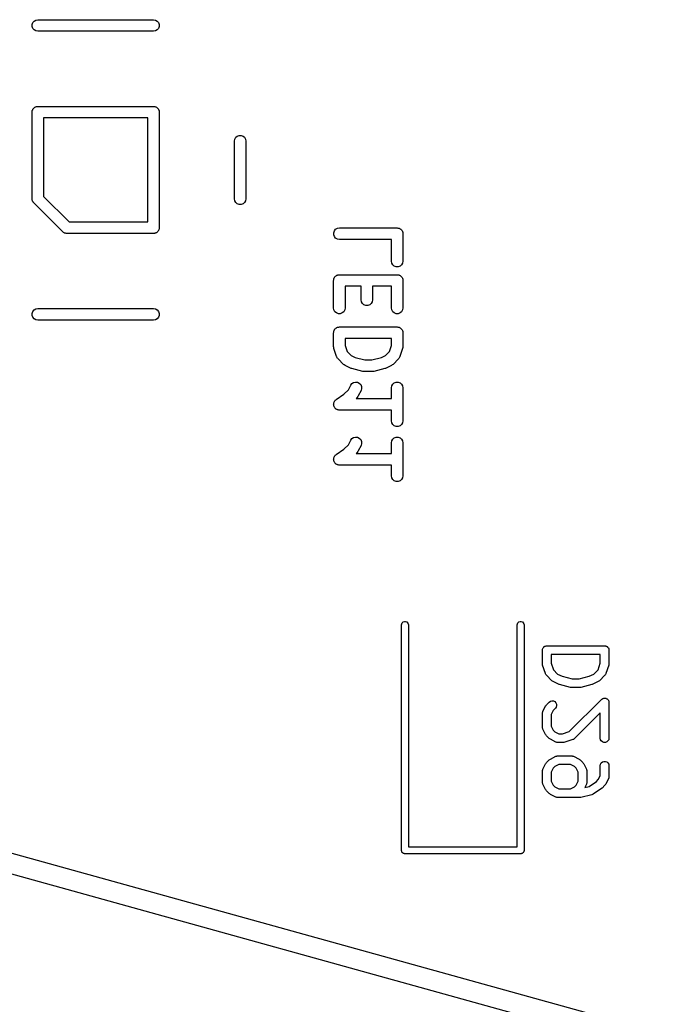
# Model space of a CAD drawing. Extents: x 48 to 353, y -143 to -50.
# Tile 68 of 70: x 319 to 330, y -81 to -64. Entities that reach past the tile are written whole.
import ezdxf

# ---------------------------------------------------------------- set-up
doc = ezdxf.new("R2010")
doc.units = 0
doc.header["$MEASUREMENT"] = 0
doc.layers.add('BLACK', color=7, linetype='CONTINUOUS')

msp = doc.modelspace()

# ---------------------------------------------------------------- linework, layer by layer
at = {"layer": 'Black'}
for p, q in [((318.783, -64.1576), (318.795, -64.125)), ((318.783, -64.1924), (318.783, -64.1576)), ((318.795, -64.225), (318.783, -64.1924)), ((318.795, -64.125), (318.817, -64.0984)), ((318.817, -64.2516), (318.795, -64.225)), ((318.817, -64.0984), (318.847, -64.081)), ((318.847, -64.081), (318.881, -64.075)), ((318.881, -64.075), (320.881, -64.075)), ((320.881, -64.075), (320.915, -64.081)), ((320.915, -64.081), (320.946, -64.0984)), ((320.946, -64.0984), (320.968, -64.125)), ((320.968, -64.225), (320.946, -64.2516)), ((320.968, -64.125), (320.98, -64.1576)), ((320.98, -64.1924), (320.968, -64.225)), ((320.98, -64.1576), (320.98, -64.1924)), ((318.847, -64.269), (318.817, -64.2516)), ((318.881, -64.275), (318.847, -64.269)), ((320.881, -64.275), (318.881, -64.275)), ((320.915, -64.269), (320.881, -64.275)), ((320.946, -64.2516), (320.915, -64.269)), ((318.811, -65.6051), (318.817, -65.5984)), ((318.817, -65.5984), (318.825, -65.594)), ((318.825, -65.594), (318.831, -65.5884)), ((318.831, -65.5884), (318.839, -65.5854)), ((318.839, -65.5854), (318.847, -65.581)), ((318.847, -65.581), (318.856, -65.5795)), ((318.856, -65.5795), (318.864, -65.5765)), ((318.864, -65.5765), (318.873, -65.5765)), ((318.873, -65.5765), (318.881, -65.575)), ((318.881, -65.575), (320.881, -65.575)), ((320.881, -65.575), (320.89, -65.5765)), ((320.89, -65.5765), (320.899, -65.5765)), ((320.899, -65.5765), (320.907, -65.5795)), ((320.907, -65.5795), (320.915, -65.581)), ((320.915, -65.581), (320.923, -65.5854)), ((320.923, -65.5854), (320.931, -65.5884)), ((320.931, -65.5884), (320.938, -65.594)), ((320.938, -65.594), (320.946, -65.5984)), ((320.946, -65.5984), (320.951, -65.6051)), ((318.781, -65.675), (318.783, -65.6664)), ((318.781, -67.175), (318.781, -65.675)), ((318.783, -65.6576), (318.786, -65.6494)), ((318.783, -65.6664), (318.783, -65.6576)), ((318.786, -65.6494), (318.787, -65.6408)), ((318.787, -65.6408), (318.792, -65.6332)), ((318.792, -65.6332), (318.795, -65.625)), ((318.795, -65.625), (318.8, -65.6183)), ((318.8, -65.6183), (318.805, -65.6107)), ((318.805, -65.6107), (318.811, -65.6051)), ((320.951, -65.6051), (320.958, -65.6107)), ((320.958, -65.6107), (320.962, -65.6183)), ((320.962, -65.6183), (320.968, -65.625)), ((320.968, -65.625), (320.971, -65.6332)), ((320.971, -65.6332), (320.975, -65.6408)), ((320.975, -65.6408), (320.977, -65.6494)), ((320.977, -65.6494), (320.98, -65.6576)), ((320.98, -65.6576), (320.98, -65.6664)), ((320.98, -65.6664), (320.981, -65.675)), ((320.981, -65.675), (320.981, -67.675)), ((318.981, -65.775), (318.981, -67.1336)), ((320.781, -65.775), (318.981, -65.775)), ((320.781, -67.575), (320.781, -65.775)), ((322.287, -66.1408), (322.305, -66.1107)), ((322.305, -66.1107), (322.331, -66.0884)), ((322.331, -66.0884), (322.364, -66.0765)), ((322.364, -66.0765), (322.399, -66.0765)), ((322.399, -66.0765), (322.431, -66.0884)), ((322.431, -66.0884), (322.458, -66.1107)), ((322.458, -66.1107), (322.475, -66.1408)), ((322.281, -66.175), (322.287, -66.1408)), ((322.281, -67.175), (322.281, -66.175)), ((322.475, -66.1408), (322.481, -66.175)), ((322.481, -66.175), (322.481, -67.175)), ((318.981, -67.1336), (319.423, -67.575)), ((318.782, -67.1793), (318.781, -67.175)), ((318.782, -67.1837), (318.782, -67.1793)), ((318.785, -67.1963), (318.782, -67.1837)), ((318.787, -67.2092), (318.785, -67.1963)), ((318.789, -67.213), (318.787, -67.2092)), ((318.791, -67.2173), (318.789, -67.213)), ((318.798, -67.228), (318.791, -67.2173)), ((318.805, -67.2393), (318.798, -67.228)), ((318.808, -67.2421), (318.805, -67.2393)), ((318.811, -67.2457), (318.808, -67.2421)), ((319.311, -67.7457), (318.811, -67.2457)), ((322.287, -67.2092), (322.281, -67.175)), ((322.305, -67.2393), (322.287, -67.2092)), ((322.331, -67.2616), (322.305, -67.2393)), ((322.364, -67.2735), (322.331, -67.2616)), ((322.399, -67.2735), (322.364, -67.2735)), ((322.431, -67.2616), (322.399, -67.2735)), ((322.458, -67.2393), (322.431, -67.2616)), ((322.475, -67.2092), (322.458, -67.2393)), ((322.481, -67.175), (322.475, -67.2092)), ((319.423, -67.575), (320.781, -67.575)), ((319.314, -67.7482), (319.311, -67.7457)), ((319.317, -67.7516), (319.314, -67.7482)), ((319.328, -67.7581), (319.317, -67.7516)), ((319.339, -67.7656), (319.328, -67.7581)), ((319.343, -67.7668), (319.339, -67.7656)), ((319.347, -67.769), (319.343, -67.7668)), ((319.36, -67.7712), (319.347, -67.769)), ((319.373, -67.7746), (319.36, -67.7712)), ((319.377, -67.7742), (319.373, -67.7746)), ((319.381, -67.775), (319.377, -67.7742)), ((320.881, -67.775), (319.381, -67.775)), ((320.89, -67.7735), (320.881, -67.775)), ((320.899, -67.7735), (320.89, -67.7735)), ((320.907, -67.7705), (320.899, -67.7735)), ((320.915, -67.769), (320.907, -67.7705)), ((320.923, -67.7646), (320.915, -67.769)), ((320.931, -67.7616), (320.923, -67.7646)), ((320.938, -67.756), (320.931, -67.7616)), ((320.946, -67.7516), (320.938, -67.756)), ((320.951, -67.7449), (320.946, -67.7516)), ((320.958, -67.7393), (320.951, -67.7449)), ((320.962, -67.7317), (320.958, -67.7393)), ((320.968, -67.725), (320.962, -67.7317)), ((320.971, -67.7168), (320.968, -67.725)), ((320.975, -67.7092), (320.971, -67.7168)), ((320.977, -67.7006), (320.975, -67.7092)), ((320.98, -67.6924), (320.977, -67.7006)), ((320.981, -67.675), (320.98, -67.6836)), ((320.98, -67.6836), (320.98, -67.6924)), ((323.998, -67.7612), (324.01, -67.7286)), ((323.998, -67.7959), (323.998, -67.7612)), ((324.01, -67.8286), (323.998, -67.7959)), ((324.01, -67.7286), (324.032, -67.702)), ((324.032, -67.702), (324.062, -67.6846)), ((324.062, -67.6846), (324.096, -67.6786)), ((324.096, -67.6786), (325.096, -67.6786)), ((325.096, -67.6786), (325.105, -67.6801)), ((325.105, -67.6801), (325.113, -67.6801)), ((325.113, -67.6801), (325.122, -67.6831)), ((325.122, -67.6831), (325.13, -67.6846)), ((325.13, -67.6846), (325.138, -67.689)), ((325.138, -67.689), (325.146, -67.692)), ((325.146, -67.692), (325.153, -67.6976)), ((325.153, -67.6976), (325.16, -67.702)), ((325.16, -67.702), (325.166, -67.7087)), ((325.166, -67.7087), (325.173, -67.7143)), ((325.173, -67.7143), (325.177, -67.7219)), ((325.177, -67.7219), (325.183, -67.7286)), ((325.183, -67.7286), (325.186, -67.7368)), ((325.186, -67.7368), (325.19, -67.7444)), ((325.19, -67.7444), (325.192, -67.753)), ((325.192, -67.753), (325.195, -67.7612)), ((325.195, -67.7612), (325.195, -67.77)), ((325.195, -67.77), (325.196, -67.7786)), ((325.196, -67.7786), (325.196, -68.2548)), ((324.032, -67.8552), (324.01, -67.8286)), ((324.062, -67.8725), (324.032, -67.8552)), ((324.096, -67.8786), (324.062, -67.8725)), ((324.996, -67.8786), (324.096, -67.8786)), ((324.996, -68.2548), (324.996, -67.8786)), ((325.002, -68.289), (324.996, -68.2548)), ((325.02, -68.319), (325.002, -68.289)), ((325.046, -68.3414), (325.02, -68.319)), ((325.173, -68.319), (325.146, -68.3414)), ((325.19, -68.289), (325.173, -68.319)), ((325.196, -68.2548), (325.19, -68.289)), ((324.046, -68.5015), (324.054, -68.4985)), ((324.054, -68.4985), (324.062, -68.4941)), ((324.062, -68.4941), (324.071, -68.4926)), ((324.071, -68.4926), (324.079, -68.4896)), ((324.079, -68.4896), (324.088, -68.4896)), ((324.088, -68.4896), (324.096, -68.4881)), ((324.096, -68.4881), (325.096, -68.4881)), ((325.079, -68.3532), (325.046, -68.3414)), ((325.113, -68.3532), (325.079, -68.3532)), ((325.096, -68.4881), (325.105, -68.4896)), ((325.105, -68.4896), (325.113, -68.4896)), ((325.146, -68.3414), (325.113, -68.3532)), ((325.113, -68.4896), (325.122, -68.4926)), ((325.122, -68.4926), (325.13, -68.4941)), ((325.13, -68.4941), (325.138, -68.4985)), ((325.138, -68.4985), (325.146, -68.5015)), ((323.996, -68.5881), (323.998, -68.5795)), ((323.996, -69.0643), (323.996, -68.5881)), ((323.998, -68.5707), (324.001, -68.5625)), ((323.998, -68.5795), (323.998, -68.5707)), ((324.001, -68.5625), (324.002, -68.5539)), ((324.002, -68.5539), (324.007, -68.5463)), ((324.007, -68.5463), (324.01, -68.5381)), ((324.01, -68.5381), (324.015, -68.5314)), ((324.015, -68.5314), (324.02, -68.5238)), ((324.02, -68.5238), (324.026, -68.5182)), ((324.026, -68.5182), (324.032, -68.5115)), ((324.032, -68.5115), (324.039, -68.5071)), ((324.039, -68.5071), (324.046, -68.5015)), ((325.146, -68.5015), (325.153, -68.5071)), ((325.153, -68.5071), (325.16, -68.5115)), ((325.16, -68.5115), (325.166, -68.5182)), ((325.166, -68.5182), (325.173, -68.5238)), ((325.173, -68.5238), (325.177, -68.5314)), ((325.177, -68.5314), (325.183, -68.5381)), ((325.183, -68.5381), (325.186, -68.5463)), ((325.186, -68.5463), (325.19, -68.5539)), ((325.19, -68.5539), (325.192, -68.5625)), ((325.192, -68.5625), (325.195, -68.5707)), ((325.195, -68.5707), (325.195, -68.5795)), ((325.195, -68.5795), (325.196, -68.5881)), ((325.196, -68.5881), (325.196, -69.0643)), ((324.472, -68.6881), (324.196, -68.6881)), ((324.196, -68.6881), (324.196, -69.0643)), ((324.472, -68.9214), (324.472, -68.6881)), ((324.996, -68.6881), (324.672, -68.6881)), ((324.672, -68.6881), (324.672, -68.9214)), ((324.996, -69.0643), (324.996, -68.6881)), ((324.478, -68.9556), (324.472, -68.9214)), ((324.496, -68.9857), (324.478, -68.9556)), ((324.522, -69.008), (324.496, -68.9857)), ((324.555, -69.0199), (324.522, -69.008)), ((324.622, -69.008), (324.59, -69.0199)), ((324.649, -68.9857), (324.622, -69.008)), ((324.666, -68.9556), (324.649, -68.9857)), ((324.672, -68.9214), (324.666, -68.9556)), ((318.783, -69.1576), (318.795, -69.125)), ((318.783, -69.1924), (318.783, -69.1576)), ((318.795, -69.125), (318.817, -69.0984)), ((318.817, -69.0984), (318.847, -69.081)), ((318.847, -69.081), (318.881, -69.075)), ((318.881, -69.075), (320.881, -69.075)), ((320.881, -69.075), (320.915, -69.081)), ((320.915, -69.081), (320.946, -69.0984)), ((320.946, -69.0984), (320.968, -69.125)), ((320.968, -69.125), (320.98, -69.1576)), ((320.98, -69.1576), (320.98, -69.1924)), ((324.002, -69.0985), (323.996, -69.0643)), ((324.02, -69.1286), (324.002, -69.0985)), ((324.046, -69.1509), (324.02, -69.1286)), ((324.079, -69.1628), (324.046, -69.1509)), ((324.113, -69.1628), (324.079, -69.1628)), ((324.146, -69.1509), (324.113, -69.1628)), ((324.173, -69.1286), (324.146, -69.1509)), ((324.19, -69.0985), (324.173, -69.1286)), ((324.196, -69.0643), (324.19, -69.0985)), ((324.59, -69.0199), (324.555, -69.0199)), ((325.002, -69.0985), (324.996, -69.0643)), ((325.02, -69.1286), (325.002, -69.0985)), ((325.046, -69.1509), (325.02, -69.1286)), ((325.079, -69.1628), (325.046, -69.1509)), ((325.113, -69.1628), (325.079, -69.1628)), ((325.146, -69.1509), (325.113, -69.1628)), ((325.173, -69.1286), (325.146, -69.1509)), ((325.19, -69.0985), (325.173, -69.1286)), ((325.196, -69.0643), (325.19, -69.0985)), ((318.795, -69.225), (318.783, -69.1924)), ((318.817, -69.2516), (318.795, -69.225)), ((318.847, -69.269), (318.817, -69.2516)), ((318.881, -69.275), (318.847, -69.269)), ((320.881, -69.275), (318.881, -69.275)), ((320.915, -69.269), (320.881, -69.275)), ((320.946, -69.2516), (320.915, -69.269)), ((320.968, -69.225), (320.946, -69.2516)), ((320.98, -69.1924), (320.968, -69.225)), ((323.996, -69.4929), (323.998, -69.4842)), ((323.996, -69.731), (323.996, -69.4929)), ((323.998, -69.4755), (324.001, -69.4673)), ((323.998, -69.4842), (323.998, -69.4755)), ((324.001, -69.4673), (324.002, -69.4587)), ((324.002, -69.4587), (324.007, -69.4511)), ((324.007, -69.4511), (324.01, -69.4429)), ((324.01, -69.4429), (324.015, -69.4362)), ((324.015, -69.4362), (324.02, -69.4286)), ((324.02, -69.4286), (324.026, -69.423)), ((324.026, -69.423), (324.032, -69.4163)), ((324.032, -69.4163), (324.039, -69.4119)), ((324.039, -69.4119), (324.046, -69.4063)), ((324.046, -69.4063), (324.054, -69.4033)), ((324.054, -69.4033), (324.062, -69.3989)), ((324.062, -69.3989), (324.071, -69.3974)), ((324.071, -69.3974), (324.079, -69.3944)), ((324.079, -69.3944), (324.088, -69.3944)), ((324.088, -69.3944), (324.096, -69.3929)), ((324.096, -69.3929), (325.096, -69.3929)), ((325.096, -69.3929), (325.105, -69.3944)), ((325.105, -69.3944), (325.113, -69.3944)), ((325.113, -69.3944), (325.122, -69.3974)), ((325.122, -69.3974), (325.13, -69.3989)), ((325.13, -69.3989), (325.138, -69.4033)), ((325.138, -69.4033), (325.146, -69.4063)), ((325.146, -69.4063), (325.153, -69.4119)), ((325.153, -69.4119), (325.16, -69.4163)), ((325.16, -69.4163), (325.166, -69.423)), ((325.166, -69.423), (325.173, -69.4286)), ((325.173, -69.4286), (325.177, -69.4362)), ((325.177, -69.4362), (325.183, -69.4429)), ((325.183, -69.4429), (325.186, -69.4511)), ((325.186, -69.4511), (325.19, -69.4587)), ((325.19, -69.4587), (325.192, -69.4673)), ((325.192, -69.4673), (325.195, -69.4755)), ((325.195, -69.4755), (325.195, -69.4842)), ((325.195, -69.4842), (325.196, -69.4929)), ((325.196, -69.4929), (325.196, -69.731)), ((324.196, -69.5929), (324.196, -69.7147)), ((324.996, -69.5929), (324.196, -69.5929)), ((324.996, -69.7147), (324.996, -69.5929)), ((323.999, -69.7467), (323.996, -69.731)), ((324.001, -69.7626), (323.999, -69.7467)), ((324.049, -69.9054), (324.001, -69.7626)), ((324.196, -69.7147), (324.231, -69.8198)), ((324.231, -69.8198), (324.298, -69.8869)), ((324.894, -69.8869), (324.961, -69.8198)), ((324.961, -69.8198), (324.996, -69.7147)), ((325.191, -69.7626), (325.143, -69.9054)), ((325.193, -69.7467), (325.191, -69.7626)), ((325.196, -69.731), (325.193, -69.7467)), ((324.052, -69.9105), (324.049, -69.9054)), ((324.053, -69.9161), (324.052, -69.9105)), ((324.06, -69.9257), (324.053, -69.9161)), ((324.065, -69.936), (324.06, -69.9257)), ((324.07, -69.9398), (324.065, -69.936)), ((324.073, -69.9445), (324.07, -69.9398)), ((324.168, -70.0398), (324.073, -69.9445)), ((324.298, -69.8869), (324.369, -69.9223)), ((324.369, -69.9223), (324.537, -69.9643)), ((324.537, -69.9643), (324.655, -69.9643)), ((324.655, -69.9643), (324.823, -69.9223)), ((324.823, -69.9223), (324.894, -69.8869)), ((325.119, -69.9445), (325.024, -70.0398)), ((325.123, -69.9398), (325.119, -69.9445)), ((325.127, -69.936), (325.123, -69.9398)), ((325.132, -69.9257), (325.127, -69.936)), ((325.139, -69.9161), (325.132, -69.9257)), ((325.141, -69.9105), (325.139, -69.9161)), ((325.143, -69.9054), (325.141, -69.9105)), ((324.181, -70.049), (324.168, -70.0398)), ((324.194, -70.0585), (324.181, -70.049)), ((324.29, -70.1061), (324.194, -70.0585)), ((324.3, -70.1092), (324.29, -70.1061)), ((324.31, -70.1137), (324.3, -70.1092)), ((324.5, -70.1613), (324.31, -70.1137)), ((324.513, -70.1622), (324.5, -70.1613)), ((324.525, -70.1643), (324.513, -70.1622)), ((324.668, -70.1643), (324.525, -70.1643)), ((324.68, -70.1622), (324.668, -70.1643)), ((324.692, -70.1613), (324.68, -70.1622)), ((324.882, -70.1137), (324.692, -70.1613)), ((324.892, -70.1092), (324.882, -70.1137)), ((324.903, -70.1061), (324.892, -70.1092)), ((324.998, -70.0585), (324.903, -70.1061)), ((325.011, -70.049), (324.998, -70.0585)), ((325.024, -70.0398), (325.011, -70.049)), ((324.292, -70.4005), (324.313, -70.3726)), ((324.313, -70.3726), (324.342, -70.3535)), ((324.342, -70.3535), (324.376, -70.3454)), ((324.376, -70.3454), (324.41, -70.3494)), ((324.41, -70.3494), (324.441, -70.3649)), ((324.441, -70.3649), (324.465, -70.3901)), ((325.02, -70.381), (325.046, -70.3586)), ((325.046, -70.3586), (325.079, -70.3468)), ((325.079, -70.3468), (325.113, -70.3468)), ((325.113, -70.3468), (325.146, -70.3586)), ((325.146, -70.3586), (325.173, -70.381)), ((324.175, -70.558), (324.252, -70.4812)), ((324.252, -70.4812), (324.292, -70.4005)), ((324.471, -70.49), (324.424, -70.5852)), ((324.465, -70.3901), (324.479, -70.422)), ((324.481, -70.4567), (324.471, -70.49)), ((324.479, -70.422), (324.481, -70.4567)), ((324.996, -70.4452), (325.002, -70.411)), ((324.996, -70.631), (324.996, -70.4452)), ((325.002, -70.411), (325.02, -70.381)), ((325.173, -70.381), (325.19, -70.411)), ((325.19, -70.411), (325.196, -70.4452)), ((325.196, -70.4452), (325.196, -71.0167)), ((323.998, -70.7136), (324, -70.7084)), ((323.998, -70.7255), (323.998, -70.7136)), ((324, -70.7029), (324.005, -70.6922)), ((324, -70.7084), (324, -70.7029)), ((324.005, -70.6922), (324.01, -70.681)), ((324.01, -70.681), (324.013, -70.6767)), ((324.013, -70.6767), (324.016, -70.6717)), ((324.016, -70.6717), (324.024, -70.6635)), ((324.024, -70.6635), (324.032, -70.6543)), ((324.032, -70.6543), (324.037, -70.6516)), ((324.037, -70.6516), (324.041, -70.6477)), ((324.041, -70.6477), (324.175, -70.558)), ((324.405, -70.6112), (324.385, -70.631)), ((324.385, -70.631), (324.996, -70.631)), ((324.414, -70.598), (324.405, -70.6112)), ((324.424, -70.5852), (324.414, -70.598)), ((323.996, -70.7374), (323.998, -70.7255)), ((323.998, -70.7428), (323.996, -70.7374)), ((323.998, -70.7483), (323.998, -70.7428)), ((324.002, -70.7595), (323.998, -70.7483)), ((324.005, -70.7711), (324.002, -70.7595)), ((324.008, -70.7757), (324.005, -70.7711)), ((324.01, -70.781), (324.008, -70.7757)), ((324.017, -70.7901), (324.01, -70.781)), ((324.024, -70.8), (324.017, -70.7901)), ((324.028, -70.8033), (324.024, -70.8)), ((324.032, -70.8076), (324.028, -70.8033)), ((324.042, -70.8135), (324.032, -70.8076)), ((324.052, -70.8206), (324.042, -70.8135)), ((324.057, -70.8221), (324.052, -70.8206)), ((324.062, -70.8249), (324.057, -70.8221)), ((324.074, -70.827), (324.062, -70.8249)), ((324.085, -70.8303), (324.074, -70.827)), ((324.091, -70.83), (324.085, -70.8303)), ((324.096, -70.831), (324.091, -70.83)), ((324.996, -70.831), (324.096, -70.831)), ((324.996, -71.0167), (324.996, -70.831)), ((325.002, -71.0509), (324.996, -71.0167)), ((325.02, -71.0809), (325.002, -71.0509)), ((325.19, -71.0509), (325.173, -71.0809)), ((325.196, -71.0167), (325.19, -71.0509)), ((325.046, -71.1033), (325.02, -71.0809)), ((325.079, -71.1151), (325.046, -71.1033)), ((325.113, -71.1151), (325.079, -71.1151)), ((325.146, -71.1033), (325.113, -71.1151)), ((325.173, -71.0809), (325.146, -71.1033)), ((324.252, -71.4336), (324.292, -71.3529)), ((324.292, -71.3529), (324.313, -71.325)), ((324.313, -71.325), (324.342, -71.3059)), ((324.342, -71.3059), (324.376, -71.2978)), ((324.376, -71.2978), (324.41, -71.3018)), ((324.41, -71.3018), (324.441, -71.3173)), ((324.441, -71.3173), (324.465, -71.3425)), ((324.465, -71.3425), (324.479, -71.3744)), ((324.479, -71.3744), (324.481, -71.4091)), ((324.996, -71.3976), (325.002, -71.3634)), ((325.002, -71.3634), (325.02, -71.3333)), ((325.02, -71.3333), (325.046, -71.311)), ((325.046, -71.311), (325.079, -71.2991)), ((325.079, -71.2991), (325.113, -71.2991)), ((325.113, -71.2991), (325.146, -71.311)), ((325.146, -71.311), (325.173, -71.3333)), ((325.173, -71.3333), (325.19, -71.3634)), ((325.19, -71.3634), (325.196, -71.3976)), ((324.041, -71.6001), (324.175, -71.5104)), ((324.175, -71.5104), (324.252, -71.4336)), ((324.405, -71.5636), (324.385, -71.5833)), ((324.414, -71.5504), (324.405, -71.5636)), ((324.424, -71.5376), (324.414, -71.5504)), ((324.471, -71.4423), (324.424, -71.5376)), ((324.481, -71.4091), (324.471, -71.4423)), ((324.996, -71.5833), (324.996, -71.3976)), ((325.196, -71.3976), (325.196, -71.969)), ((323.996, -71.6898), (323.998, -71.6779)), ((323.998, -71.6952), (323.996, -71.6898)), ((323.998, -71.666), (324, -71.6608)), ((323.998, -71.6779), (323.998, -71.666)), ((323.998, -71.7007), (323.998, -71.6952)), ((324.002, -71.7119), (323.998, -71.7007)), ((324, -71.6552), (324.005, -71.6446)), ((324, -71.6608), (324, -71.6552)), ((324.005, -71.7235), (324.002, -71.7119)), ((324.005, -71.6446), (324.01, -71.6333)), ((324.008, -71.7281), (324.005, -71.7235)), ((324.01, -71.7333), (324.008, -71.7281)), ((324.01, -71.6333), (324.013, -71.6291)), ((324.017, -71.7425), (324.01, -71.7333)), ((324.013, -71.6291), (324.016, -71.6241)), ((324.016, -71.6241), (324.024, -71.6159)), ((324.024, -71.6159), (324.032, -71.6067)), ((324.032, -71.6067), (324.037, -71.604)), ((324.037, -71.604), (324.041, -71.6001)), ((324.385, -71.5833), (324.996, -71.5833)), ((324.024, -71.7524), (324.017, -71.7425)), ((324.028, -71.7557), (324.024, -71.7524)), ((324.032, -71.7599), (324.028, -71.7557)), ((324.042, -71.7659), (324.032, -71.7599)), ((324.052, -71.773), (324.042, -71.7659)), ((324.057, -71.7745), (324.052, -71.773)), ((324.062, -71.7773), (324.057, -71.7745)), ((324.074, -71.7794), (324.062, -71.7773)), ((324.085, -71.7827), (324.074, -71.7794)), ((324.091, -71.7824), (324.085, -71.7827)), ((324.096, -71.7833), (324.091, -71.7824)), ((324.996, -71.7833), (324.096, -71.7833)), ((324.996, -71.969), (324.996, -71.7833)), ((325.002, -72.0032), (324.996, -71.969)), ((325.02, -72.0333), (325.002, -72.0032)), ((325.046, -72.0557), (325.02, -72.0333)), ((325.079, -72.0675), (325.046, -72.0557)), ((325.113, -72.0675), (325.079, -72.0675)), ((325.146, -72.0557), (325.113, -72.0675)), ((325.173, -72.0333), (325.146, -72.0557)), ((325.19, -72.0032), (325.173, -72.0333)), ((325.196, -71.969), (325.19, -72.0032)), ((325.171, -74.55), (325.175, -74.5295)), ((325.171, -78.45), (325.171, -74.55)), ((325.175, -74.5295), (325.185, -74.5114)), ((325.185, -74.5114), (325.201, -74.498)), ((325.201, -74.498), (325.221, -74.4909)), ((325.221, -74.4909), (325.242, -74.4909)), ((325.242, -74.4909), (325.261, -74.498)), ((325.261, -74.498), (325.277, -74.5114)), ((325.277, -74.5114), (325.288, -74.5295)), ((325.288, -74.5295), (325.291, -74.55)), ((325.291, -74.55), (325.291, -78.39)), ((327.171, -74.55), (327.175, -74.5295)), ((327.171, -78.39), (327.171, -74.55)), ((327.175, -74.5295), (327.185, -74.5114)), ((327.185, -74.5114), (327.201, -74.498)), ((327.201, -74.498), (327.221, -74.4909)), ((327.221, -74.4909), (327.242, -74.4909)), ((327.242, -74.4909), (327.261, -74.498)), ((327.261, -74.498), (327.277, -74.5114)), ((327.277, -74.5114), (327.288, -74.5295)), ((327.288, -74.5295), (327.291, -74.55)), ((327.291, -74.55), (327.291, -78.45)), ((327.61, -74.9727), (327.612, -74.9665)), ((327.61, -74.9793), (327.61, -74.9727)), ((327.612, -74.9665), (327.613, -74.9601)), ((327.613, -74.9601), (327.616, -74.9544)), ((327.616, -74.9544), (327.619, -74.9482)), ((327.619, -74.9482), (327.623, -74.9432)), ((327.623, -74.9432), (327.626, -74.9375)), ((327.626, -74.9375), (327.631, -74.9333)), ((327.631, -74.9333), (327.635, -74.9283)), ((327.635, -74.9283), (327.641, -74.925)), ((327.641, -74.925), (327.646, -74.9208)), ((327.646, -74.9208), (327.652, -74.9185)), ((327.652, -74.9185), (327.658, -74.9152)), ((327.658, -74.9152), (327.664, -74.9141)), ((327.664, -74.9141), (327.671, -74.9119)), ((327.671, -74.9119), (327.677, -74.9119)), ((327.677, -74.9119), (327.684, -74.9107)), ((327.684, -74.9107), (328.684, -74.9107)), ((328.684, -74.9107), (328.69, -74.9119)), ((328.69, -74.9119), (328.697, -74.9119)), ((328.697, -74.9119), (328.703, -74.9141)), ((328.703, -74.9141), (328.709, -74.9152)), ((328.709, -74.9152), (328.715, -74.9185)), ((328.715, -74.9185), (328.721, -74.9208)), ((328.721, -74.9208), (328.726, -74.925)), ((328.726, -74.925), (328.732, -74.9283)), ((328.732, -74.9283), (328.736, -74.9333)), ((328.736, -74.9333), (328.741, -74.9375)), ((328.741, -74.9375), (328.744, -74.9432)), ((328.744, -74.9432), (328.749, -74.9482)), ((328.749, -74.9482), (328.751, -74.9544)), ((328.751, -74.9544), (328.754, -74.9601)), ((328.754, -74.9601), (328.755, -74.9665)), ((328.755, -74.9665), (328.757, -74.9727)), ((328.757, -74.9727), (328.757, -74.9793)), ((327.609, -74.9857), (327.61, -74.9793)), ((327.609, -75.2238), (327.609, -74.9857)), ((327.759, -75.0607), (327.759, -75.2116)), ((328.609, -75.0607), (327.759, -75.0607)), ((328.609, -75.2116), (328.609, -75.0607)), ((328.757, -74.9793), (328.759, -74.9857)), ((328.759, -74.9857), (328.759, -75.2238)), ((327.611, -75.2356), (327.609, -75.2238)), ((327.612, -75.2475), (327.611, -75.2356)), ((327.66, -75.3904), (327.612, -75.2475)), ((327.759, -75.2116), (327.797, -75.3262)), ((328.57, -75.3262), (328.609, -75.2116)), ((328.755, -75.2475), (328.707, -75.3904)), ((328.757, -75.2356), (328.755, -75.2475)), ((328.759, -75.2238), (328.757, -75.2356)), ((327.662, -75.3942), (327.66, -75.3904)), ((327.663, -75.3984), (327.662, -75.3942)), ((327.668, -75.4056), (327.663, -75.3984)), ((327.673, -75.4133), (327.668, -75.4056)), ((327.676, -75.4162), (327.673, -75.4133)), ((327.678, -75.4197), (327.676, -75.4162)), ((327.773, -75.5149), (327.678, -75.4197)), ((327.797, -75.3262), (327.871, -75.4003)), ((327.871, -75.4003), (327.948, -75.4388)), ((327.948, -75.4388), (328.121, -75.4821)), ((328.121, -75.4821), (328.246, -75.4821)), ((328.246, -75.4821), (328.419, -75.4388)), ((328.419, -75.4388), (328.496, -75.4003)), ((328.496, -75.4003), (328.57, -75.3262)), ((328.689, -75.4197), (328.594, -75.5149)), ((328.692, -75.4162), (328.689, -75.4197)), ((328.695, -75.4133), (328.692, -75.4162)), ((328.699, -75.4056), (328.695, -75.4133)), ((328.704, -75.3984), (328.699, -75.4056)), ((328.705, -75.3942), (328.704, -75.3984)), ((328.707, -75.3904), (328.705, -75.3942)), ((308.149, -75.6504), (352.472, -87.9376)), ((327.783, -75.5218), (327.773, -75.5149)), ((327.793, -75.529), (327.783, -75.5218)), ((327.888, -75.5766), (327.793, -75.529)), ((327.896, -75.5789), (327.888, -75.5766)), ((327.904, -75.5823), (327.896, -75.5789)), ((328.094, -75.6299), (327.904, -75.5823)), ((328.103, -75.6305), (328.094, -75.6299)), ((328.112, -75.6321), (328.103, -75.6305)), ((328.255, -75.6321), (328.112, -75.6321)), ((328.264, -75.6305), (328.255, -75.6321)), ((328.273, -75.6299), (328.264, -75.6305)), ((328.464, -75.5823), (328.273, -75.6299)), ((328.471, -75.5789), (328.464, -75.5823)), ((328.479, -75.5766), (328.471, -75.5789)), ((328.574, -75.529), (328.479, -75.5766)), ((328.584, -75.5218), (328.574, -75.529)), ((328.594, -75.5149), (328.584, -75.5218)), ((328.639, -75.8318), (328.646, -75.8255)), ((328.646, -75.8255), (328.649, -75.8244)), ((328.649, -75.8244), (328.652, -75.8225)), ((328.652, -75.8225), (328.661, -75.82)), ((328.661, -75.82), (328.671, -75.8166)), ((328.671, -75.8166), (328.674, -75.8166)), ((328.674, -75.8166), (328.677, -75.8158)), ((328.677, -75.8158), (328.687, -75.8166)), ((328.687, -75.8166), (328.697, -75.8166)), ((328.697, -75.8166), (328.7, -75.8177)), ((328.7, -75.8177), (328.703, -75.818)), ((328.703, -75.818), (328.712, -75.8222)), ((328.712, -75.8222), (328.721, -75.8255)), ((328.721, -75.8255), (328.724, -75.8276)), ((328.724, -75.8276), (328.727, -75.829)), ((327.617, -76.0474), (327.664, -75.9522)), ((327.664, -75.9522), (327.671, -75.9425)), ((327.671, -75.9425), (327.678, -75.9327)), ((327.678, -75.9327), (327.726, -75.8851)), ((327.726, -75.8851), (327.747, -75.8701)), ((327.747, -75.8701), (327.772, -75.8634)), ((327.772, -75.8634), (327.798, -75.8657)), ((327.832, -75.9911), (327.793, -76.0301)), ((327.798, -75.8657), (327.822, -75.8767)), ((327.822, -75.8767), (327.84, -75.8951)), ((327.847, -75.9698), (327.832, -75.9911)), ((327.84, -75.8951), (327.851, -75.9187)), ((327.854, -75.9446), (327.847, -75.9698)), ((327.851, -75.9187), (327.854, -75.9446)), ((328.072, -76.3964), (328.631, -75.8374)), ((328.631, -75.8374), (328.639, -75.8318)), ((328.727, -75.829), (328.734, -75.836)), ((328.734, -75.836), (328.741, -75.8423)), ((328.741, -75.8423), (328.743, -75.8451)), ((328.743, -75.8451), (328.745, -75.8475)), ((328.745, -75.8475), (328.749, -75.8563)), ((328.749, -75.8563), (328.754, -75.8648)), ((328.754, -75.8648), (328.755, -75.8681)), ((328.755, -75.8681), (328.756, -75.8711)), ((328.756, -75.8711), (328.757, -75.8808)), ((328.757, -75.8808), (328.759, -75.8905)), ((328.759, -75.8905), (328.759, -76.5095)), ((352.378, -88.2749), (308.546, -76.1237)), ((327.609, -76.0724), (327.612, -76.064)), ((327.609, -76.0767), (327.609, -76.0724)), ((327.609, -76.081), (327.609, -76.0767)), ((327.609, -76.319), (327.609, -76.081)), ((327.612, -76.064), (327.613, -76.0553)), ((327.613, -76.0553), (327.615, -76.0516)), ((327.615, -76.0516), (327.617, -76.0474)), ((327.793, -76.0301), (327.759, -76.0987)), ((327.759, -76.0987), (327.759, -76.3013)), ((328.609, -76.0715), (328.165, -76.5149)), ((328.609, -76.5095), (328.609, -76.0715)), ((327.609, -76.3233), (327.609, -76.319)), ((327.609, -76.3276), (327.609, -76.3233)), ((327.612, -76.336), (327.609, -76.3276)), ((327.613, -76.3447), (327.612, -76.336)), ((327.759, -76.3013), (327.793, -76.3699)), ((327.615, -76.3484), (327.613, -76.3447)), ((327.617, -76.3526), (327.615, -76.3484)), ((327.664, -76.4478), (327.617, -76.3526)), ((327.671, -76.4575), (327.664, -76.4478)), ((327.678, -76.4673), (327.671, -76.4575)), ((327.726, -76.5149), (327.678, -76.4673)), ((327.793, -76.3699), (327.823, -76.4003)), ((327.823, -76.4003), (327.892, -76.4345)), ((327.892, -76.4345), (327.957, -76.4345)), ((327.957, -76.4345), (328.072, -76.3964)), ((327.736, -76.5218), (327.726, -76.5149)), ((327.745, -76.529), (327.736, -76.5218)), ((327.841, -76.5766), (327.745, -76.529)), ((327.845, -76.5778), (327.841, -76.5766)), ((327.848, -76.58), (327.845, -76.5778)), ((327.857, -76.5815), (327.848, -76.58)), ((327.866, -76.584), (327.857, -76.5815)), ((327.87, -76.5838), (327.866, -76.584)), ((327.874, -76.5845), (327.87, -76.5838)), ((327.969, -76.5845), (327.874, -76.5845)), ((327.981, -76.5824), (327.969, -76.5845)), ((327.993, -76.5807), (327.981, -76.5824)), ((328.136, -76.5331), (327.993, -76.5807)), ((328.14, -76.531), (328.136, -76.5331)), ((328.144, -76.5299), (328.14, -76.531)), ((328.151, -76.5248), (328.144, -76.5299)), ((328.159, -76.5207), (328.151, -76.5248)), ((328.162, -76.5174), (328.159, -76.5207)), ((328.165, -76.5149), (328.162, -76.5174)), ((328.613, -76.5352), (328.609, -76.5095)), ((328.626, -76.5577), (328.613, -76.5352)), ((328.646, -76.5745), (328.626, -76.5577)), ((328.671, -76.5834), (328.646, -76.5745)), ((328.697, -76.5834), (328.671, -76.5834)), ((328.721, -76.5745), (328.697, -76.5834)), ((328.741, -76.5577), (328.721, -76.5745)), ((328.754, -76.5352), (328.741, -76.5577)), ((328.759, -76.5095), (328.754, -76.5352)), ((327.745, -76.871), (327.841, -76.8234)), ((327.841, -76.8234), (327.845, -76.8222)), ((327.845, -76.8222), (327.848, -76.82)), ((327.848, -76.82), (327.857, -76.8185)), ((327.857, -76.8185), (327.866, -76.816)), ((327.866, -76.816), (327.87, -76.8162)), ((327.87, -76.8162), (327.874, -76.8155)), ((327.874, -76.8155), (328.112, -76.8155)), ((328.112, -76.8155), (328.116, -76.8162)), ((328.116, -76.8162), (328.121, -76.816)), ((328.121, -76.816), (328.129, -76.8185)), ((328.129, -76.8185), (328.138, -76.82)), ((328.138, -76.82), (328.142, -76.8222)), ((328.142, -76.8222), (328.146, -76.8234)), ((328.146, -76.8234), (328.241, -76.871)), ((327.617, -77.0474), (327.664, -76.9522)), ((327.664, -76.9522), (327.671, -76.9425)), ((327.671, -76.9425), (327.678, -76.9327)), ((327.678, -76.9327), (327.726, -76.8851)), ((327.726, -76.8851), (327.736, -76.8782)), ((327.736, -76.8782), (327.745, -76.871)), ((327.823, -76.9997), (327.793, -77.0301)), ((327.892, -76.9655), (327.823, -76.9997)), ((328.094, -76.9655), (327.892, -76.9655)), ((328.163, -76.9997), (328.094, -76.9655)), ((328.193, -77.0301), (328.163, -76.9997)), ((328.241, -76.871), (328.251, -76.8782)), ((328.251, -76.8782), (328.26, -76.8851)), ((328.26, -76.8851), (328.308, -76.9327)), ((328.308, -76.9327), (328.315, -76.9425)), ((328.315, -76.9425), (328.322, -76.9522)), ((328.322, -76.9522), (328.37, -77.0474)), ((328.609, -76.9857), (328.613, -76.9601)), ((328.609, -77.1585), (328.609, -76.9857)), ((328.613, -76.9601), (328.626, -76.9375)), ((328.626, -76.9375), (328.646, -76.9208)), ((328.646, -76.9208), (328.671, -76.9119)), ((328.671, -76.9119), (328.697, -76.9119)), ((328.697, -76.9119), (328.721, -76.9208)), ((328.721, -76.9208), (328.741, -76.9375)), ((328.741, -76.9375), (328.754, -76.9601)), ((328.754, -76.9601), (328.759, -76.9857)), ((328.759, -76.9857), (328.759, -77.1762)), ((327.609, -77.0724), (327.612, -77.064)), ((327.609, -77.0767), (327.609, -77.0724)), ((327.609, -77.081), (327.609, -77.0767)), ((327.609, -77.2714), (327.609, -77.081)), ((327.612, -77.064), (327.613, -77.0553)), ((327.613, -77.0553), (327.615, -77.0516)), ((327.615, -77.0516), (327.617, -77.0474)), ((327.793, -77.0301), (327.759, -77.0987)), ((327.759, -77.0987), (327.759, -77.2537)), ((328.228, -77.0987), (328.193, -77.0301)), ((328.228, -77.2537), (328.228, -77.0987)), ((328.37, -77.0474), (328.371, -77.0516)), ((328.371, -77.0516), (328.373, -77.0553)), ((328.373, -77.0553), (328.375, -77.064)), ((328.375, -77.064), (328.377, -77.0724)), ((328.377, -77.0724), (328.377, -77.0767)), ((328.377, -77.0767), (328.378, -77.081)), ((328.378, -77.081), (328.378, -77.2714)), ((328.574, -77.227), (328.609, -77.1585)), ((328.758, -77.1848), (328.756, -77.1932)), ((328.759, -77.1762), (328.758, -77.1804)), ((328.758, -77.1804), (328.758, -77.1848)), ((327.609, -77.2757), (327.609, -77.2714)), ((327.609, -77.28), (327.609, -77.2757)), ((327.612, -77.2884), (327.609, -77.28)), ((327.613, -77.2971), (327.612, -77.2884)), ((327.615, -77.3008), (327.613, -77.2971)), ((327.617, -77.305), (327.615, -77.3008)), ((327.664, -77.4002), (327.617, -77.305)), ((327.759, -77.2537), (327.793, -77.3222)), ((327.793, -77.3222), (327.823, -77.3526)), ((327.823, -77.3526), (327.892, -77.3869)), ((328.094, -77.3869), (328.163, -77.3526)), ((328.163, -77.3526), (328.193, -77.3222)), ((328.193, -77.3222), (328.228, -77.2537)), ((328.37, -77.305), (328.341, -77.3632)), ((328.341, -77.3632), (328.415, -77.3447)), ((328.371, -77.3008), (328.37, -77.305)), ((328.373, -77.2971), (328.371, -77.3008)), ((328.375, -77.2884), (328.373, -77.2971)), ((328.377, -77.28), (328.375, -77.2884)), ((328.378, -77.2714), (328.377, -77.2757)), ((328.377, -77.2757), (328.377, -77.28)), ((328.415, -77.3447), (328.541, -77.2608)), ((328.541, -77.2608), (328.574, -77.227)), ((328.689, -77.3245), (328.641, -77.3721)), ((328.696, -77.3146), (328.689, -77.3245)), ((328.703, -77.305), (328.696, -77.3146)), ((328.751, -77.2097), (328.703, -77.305)), ((328.752, -77.2056), (328.751, -77.2097)), ((328.754, -77.2018), (328.752, -77.2056)), ((328.756, -77.1932), (328.754, -77.2018)), ((327.671, -77.4099), (327.664, -77.4002)), ((327.678, -77.4197), (327.671, -77.4099)), ((327.726, -77.4673), (327.678, -77.4197)), ((327.736, -77.4742), (327.726, -77.4673)), ((327.745, -77.4814), (327.736, -77.4742)), ((327.841, -77.529), (327.745, -77.4814)), ((327.845, -77.5302), (327.841, -77.529)), ((327.848, -77.5324), (327.845, -77.5302)), ((327.892, -77.3869), (328.094, -77.3869)), ((328.464, -77.487), (328.273, -77.5347)), ((328.475, -77.4819), (328.464, -77.487)), ((328.487, -77.4767), (328.475, -77.4819)), ((328.63, -77.3815), (328.487, -77.4767)), ((328.635, -77.3763), (328.63, -77.3815)), ((328.641, -77.3721), (328.635, -77.3763)), ((327.857, -77.5339), (327.848, -77.5324)), ((327.866, -77.5364), (327.857, -77.5339)), ((327.87, -77.5362), (327.866, -77.5364)), ((327.874, -77.5369), (327.87, -77.5362)), ((328.255, -77.5369), (327.874, -77.5369)), ((328.264, -77.5353), (328.255, -77.5369)), ((328.273, -77.5347), (328.264, -77.5353)), ((325.172, -78.4552), (325.171, -78.45)), ((325.172, -78.4604), (325.172, -78.4552)), ((325.174, -78.4653), (325.172, -78.4604)), ((325.175, -78.4705), (325.174, -78.4653)), ((325.177, -78.4751), (325.175, -78.4705)), ((325.179, -78.48), (325.177, -78.4751)), ((325.183, -78.484), (325.179, -78.48)), ((325.185, -78.4886), (325.183, -78.484)), ((325.189, -78.4919), (325.185, -78.4886)), ((325.193, -78.496), (325.189, -78.4919)), ((325.197, -78.4986), (325.193, -78.496)), ((325.201, -78.502), (325.197, -78.4986)), ((325.206, -78.5038), (325.201, -78.502)), ((325.211, -78.5064), (325.206, -78.5038)), ((325.216, -78.5073), (325.211, -78.5064)), ((325.221, -78.5091), (325.216, -78.5073)), ((325.226, -78.5091), (325.221, -78.5091)), ((325.231, -78.51), (325.226, -78.5091)), ((327.231, -78.51), (325.231, -78.51)), ((325.291, -78.39), (327.171, -78.39)), ((327.236, -78.5091), (327.231, -78.51)), ((327.242, -78.5091), (327.236, -78.5091)), ((327.247, -78.5073), (327.242, -78.5091)), ((327.252, -78.5064), (327.247, -78.5073)), ((327.256, -78.5038), (327.252, -78.5064)), ((327.261, -78.502), (327.256, -78.5038)), ((327.265, -78.4986), (327.261, -78.502)), ((327.27, -78.496), (327.265, -78.4986)), ((327.273, -78.4919), (327.27, -78.496)), ((327.277, -78.4886), (327.273, -78.4919)), ((327.28, -78.484), (327.277, -78.4886)), ((327.283, -78.48), (327.28, -78.484)), ((327.285, -78.4751), (327.283, -78.48)), ((327.288, -78.4705), (327.285, -78.4751)), ((327.289, -78.4653), (327.288, -78.4705)), ((327.29, -78.4604), (327.289, -78.4653)), ((327.291, -78.45), (327.29, -78.4552)), ((327.29, -78.4552), (327.29, -78.4604))]:
    msp.add_line(p, q, dxfattribs=at)

doc.saveas('drawing.dxf')
